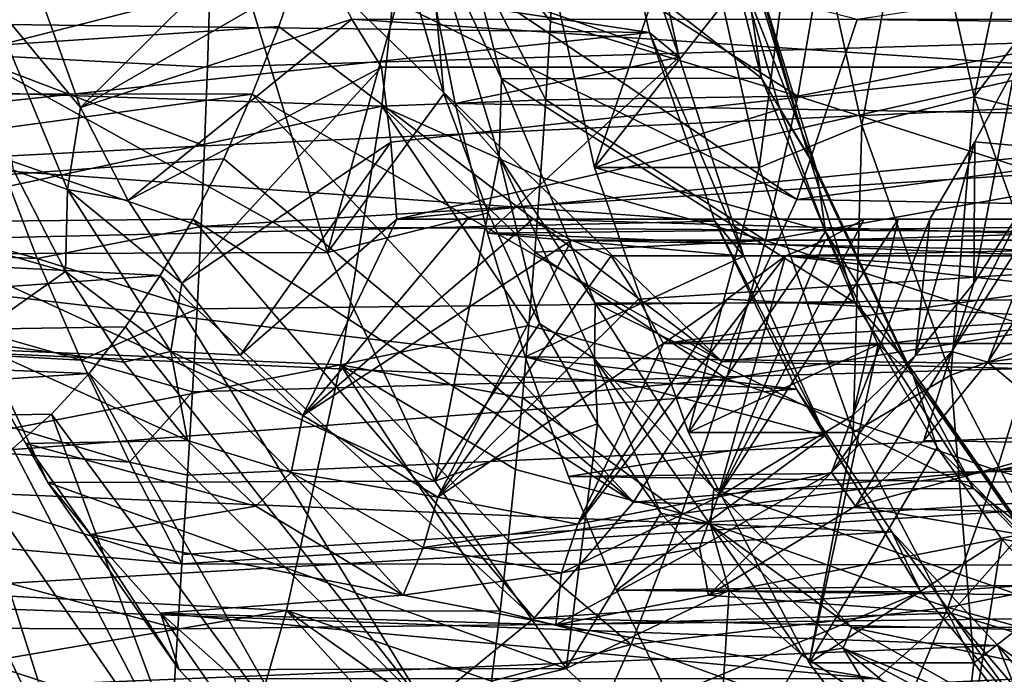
# Model space of a CAD drawing. Header units: metres. Extents: x 26 to 263, y -109 to 109.
# Tile 58 of 256: x 75.5 to 80.4, y -82.56 to -79.31. Entities that reach past the tile are written whole.
import ezdxf

# ---------------------------------------------------------------- set-up
doc = ezdxf.new("R2010")
doc.units = ezdxf.units.M
doc.layers.add('solid_500750', color=7, linetype='CONTINUOUS')

msp = doc.modelspace()

# ---------------------------------------------------------------- linework, layer by layer
at = {"layer": 'solid_500750'}
for points in [[(77.443848, -78.404785, -17.647673), (72.440193, -79.571838, -17.368977), (72.548927, -78.281143, -17.656168)], [(78.403091, -78.368652, 1.28405), (78.635933, -79.372574, 0.951211), (73.599823, -78.612404, -2.179438)], [(77.537476, -78.841095, 0.163193), (77.901245, -79.601776, -0.094811), (77.578995, -78.340729, 0.365417)], [(79.193657, -79.598679, 0.812328), (78.871666, -78.336632, 1.272182), (77.578995, -78.340729, 0.365417)], [(79.193657, -79.598679, 0.812328), (77.578995, -78.340729, 0.365417), (77.901245, -79.601776, -0.094811)], [(78.403091, -78.368652, 1.28405), (78.554016, -78.443642, 2.157863), (78.783607, -79.495201, 1.829968)], [(78.403091, -78.368652, 1.28405), (78.783607, -79.495201, 1.829968), (78.635933, -79.372574, 0.951211)], [(79.078117, -78.841736, 1.243861), (78.871666, -78.336632, 1.272182), (79.193657, -79.598679, 0.812328)], [(85.690697, -79.374146, -9.124035), (85.924057, -78.369934, -9.456977), (79.668404, -79.307152, -13.381224)], [(77.443848, -78.404785, -17.647673), (77.304657, -79.73864, -17.355595), (72.440193, -79.571838, -17.368977)], [(78.121124, -79.707397, -17.370159), (77.304657, -79.73864, -17.355595), (77.443848, -78.404785, -17.647673)], [(78.144707, -79.317009, -17.468527), (78.121124, -79.707397, -17.370159), (77.443848, -78.404785, -17.647673)], [(78.165359, -78.923439, -17.554924), (78.144707, -79.317009, -17.468527), (77.443848, -78.404785, -17.647673)], [(79.389694, -78.4692, 3.278097), (79.692772, -79.83316, 2.845256), (79.959106, -78.382744, 3.305867)], [(79.692772, -79.83316, 2.845256), (80.250107, -79.692345, 2.890277), (79.959106, -78.382744, 3.305867)], [(79.959106, -78.382744, 3.305867), (80.250107, -79.692345, 2.890277), (80.504196, -78.476997, 3.512997)], [(78.783607, -79.495201, 1.829968), (78.554016, -78.443642, 2.157863), (77.536987, -79.061203, 3.610323)], [(79.389694, -78.4692, 3.278097), (78.86055, -78.59877, 3.463534), (79.181732, -80.044205, 3.004838)], [(79.389694, -78.4692, 3.278097), (79.181732, -80.044205, 3.004838), (79.692772, -79.83316, 2.845256)], [(80.250107, -79.692345, 2.890277), (80.646416, -79.170006, 3.309891), (80.504196, -78.476997, 3.512997)], [(78.635933, -79.372574, 0.951211), (73.558296, -79.309082, -2.565857), (73.599823, -78.612404, -2.179438)], [(79.368805, -80.202393, -12.953359), (77.017883, -78.623535, -12.1548), (76.91259, -78.990425, -11.966748)], [(79.368805, -80.202393, -12.953359), (79.668404, -79.307152, -13.381224), (77.017883, -78.623535, -12.1548)], [(78.362579, -80.044205, 2.431262), (78.041397, -78.59877, 2.889957), (79.096573, -79.108597, 1.473699)], [(78.86055, -78.59877, 3.463534), (78.041397, -78.59877, 2.889957), (78.362579, -80.044205, 2.431262)], [(79.181732, -80.044205, 3.004838), (78.86055, -78.59877, 3.463534), (78.362579, -80.044205, 2.431262)], [(79.502144, -78.947937, -17.508633), (81.023102, -78.623993, -17.408922), (80.908066, -79.386429, -17.264694)], [(75.337341, -79.179565, -2.777809), (75.429321, -78.697533, -2.734995), (75.807594, -79.745064, -3.275224)], [(75.807594, -79.745064, -3.275224), (75.429321, -78.697533, -2.734995), (76.727608, -78.830788, -3.47803)], [(75.807594, -79.745064, -3.275224), (76.727608, -78.830788, -3.47803), (77.019051, -79.046028, -3.729074)], [(76.406967, -80.337257, 6.327549), (100.493484, -80.481644, 23.128609), (100.230225, -78.838585, 23.504486)], [(76.423836, -79.935059, 6.496735), (76.406967, -80.337257, 6.327549), (100.230225, -78.838585, 23.504486)], [(76.438446, -79.54406, 6.642768), (76.423836, -79.935059, 6.496735), (100.230225, -78.838585, 23.504486)], [(76.4506, -79.167015, 6.766676), (76.438446, -79.54406, 6.642768), (100.230225, -78.838585, 23.504486)], [(77.537476, -78.841095, 0.163193), (77.429749, -79.047035, 0.125601), (77.61393, -79.676819, -0.137439)], [(100.746742, -78.863609, 19.93392), (101.00853, -80.120888, 19.559774), (77.536987, -79.061203, 3.610323)], [(77.537476, -78.841095, 0.163193), (77.61393, -79.676819, -0.137439), (77.889435, -79.98909, -0.339455)], [(77.537476, -78.841095, 0.163193), (77.889435, -79.98909, -0.339455), (77.901245, -79.601776, -0.094811)], [(79.078117, -78.841736, 1.243861), (79.193657, -79.598679, 0.812328), (79.430168, -79.990028, 0.741086)], [(79.078117, -78.841736, 1.243861), (79.430168, -79.990028, 0.741086), (79.107994, -78.885445, 1.393593)], [(76.91259, -78.990425, -11.966748), (71.760597, -78.919205, -12.005423), (71.760597, -79.67643, -11.510528)], [(79.107994, -78.885445, 1.393593), (79.466095, -80.053482, 0.882172), (79.096573, -79.108597, 1.473699)], [(79.430168, -79.990028, 0.741086), (79.466095, -80.053482, 0.882172), (79.107994, -78.885445, 1.393593)], [(79.373962, -79.688698, -17.342522), (78.144707, -79.317009, -17.468527), (78.165359, -78.923439, -17.554924)], [(79.373962, -79.688698, -17.342522), (78.165359, -78.923439, -17.554924), (79.502144, -78.947937, -17.508633)], [(79.373962, -79.688698, -17.342522), (79.502144, -78.947937, -17.508633), (80.908066, -79.386429, -17.264694)], [(76.792931, -79.342415, -11.751595), (76.91259, -78.990425, -11.966748), (71.760597, -79.67643, -11.510528)], [(75.07782, -78.972321, 5.940697), (75.225067, -79.480362, 5.877798), (76.4506, -79.167015, 6.766676)], [(78.995422, -81.008934, -12.420113), (76.91259, -78.990425, -11.966748), (76.792931, -79.342415, -11.751595)], [(78.995422, -81.008934, -12.420113), (79.368805, -80.202393, -12.953359), (76.91259, -78.990425, -11.966748)], [(75.807594, -79.745064, -3.275224), (77.019051, -79.046028, -3.729074), (77.155869, -79.305206, -3.924467)], [(77.429749, -79.047035, 0.125601), (76.637199, -79.170128, 0.502545), (77.034729, -80.466774, -0.065189)], [(77.61393, -79.676819, -0.137439), (77.429749, -79.047035, 0.125601), (77.034729, -80.466774, -0.065189)], [(78.783607, -79.495201, 1.829968), (77.536987, -79.061203, 3.610323), (77.670441, -79.725288, 3.41973)], [(101.00853, -80.120888, 19.559774), (77.670441, -79.725288, 3.41973), (77.536987, -79.061203, 3.610323)], [(78.362579, -80.044205, 2.431262), (79.096573, -79.108597, 1.473699), (79.285011, -79.753853, 1.204575)], [(79.466095, -80.053482, 0.882172), (79.285011, -79.753853, 1.204575), (79.096573, -79.108597, 1.473699)], [(74.708839, -79.174599, -0.849967), (77.034729, -80.466774, -0.065189), (76.637199, -79.170128, 0.502545)], [(74.708839, -79.174599, -0.849967), (75.107643, -80.472855, -1.419511), (77.034729, -80.466774, -0.065189)], [(75.225067, -79.480362, 5.877798), (76.438446, -79.54406, 6.642768), (76.4506, -79.167015, 6.766676)], [(75.337341, -79.179565, -2.777809), (75.743256, -80.15361, -3.357511), (75.473854, -80.057297, -3.032172)], [(75.337341, -79.179565, -2.777809), (75.807594, -79.745064, -3.275224), (75.743256, -80.15361, -3.357511)], [(80.250107, -79.692345, 2.890277), (80.826965, -79.835564, 3.052035), (80.646416, -79.170006, 3.309891)], [(78.635933, -79.372574, 0.951211), (73.483643, -79.921745, -3.030507), (73.558296, -79.309082, -2.565857)], [(76.044907, -80.206924, -3.614143), (75.807594, -79.745064, -3.275224), (77.155869, -79.305206, -3.924467)], [(76.044907, -80.206924, -3.614143), (77.155869, -79.305206, -3.924467), (77.30452, -79.543732, -4.136768)], [(77.155869, -79.305206, -3.924467), (80.589859, -79.305206, -1.519961), (80.73851, -79.543732, -1.732263)], [(77.30452, -79.543732, -4.136768), (77.155869, -79.305206, -3.924467), (80.73851, -79.543732, -1.732263)], [(85.690697, -79.374146, -9.124035), (79.668404, -79.307152, -13.381224), (79.368805, -80.202393, -12.953359)], [(76.6614, -79.679199, -11.509174), (76.792931, -79.342415, -11.751595), (71.760597, -79.67643, -11.510528)], [(78.995422, -81.008934, -12.420113), (76.792931, -79.342415, -11.751595), (76.6614, -79.679199, -11.509174)], [(79.373962, -79.688698, -17.342522), (78.121124, -79.707397, -17.370159), (78.144707, -79.317009, -17.468527)], [(78.635933, -79.372574, 0.951211), (78.960594, -80.310257, 0.487607), (73.483643, -79.921745, -3.030507)], [(78.635933, -79.372574, 0.951211), (78.783607, -79.495201, 1.829968), (79.106071, -80.484566, 1.369438)], [(78.635933, -79.372574, 0.951211), (79.106071, -80.484566, 1.369438), (78.960594, -80.310257, 0.487607)], [(85.365913, -80.311798, -8.660125), (85.690697, -79.374146, -9.124035), (79.368805, -80.202393, -12.953359)], [(79.373962, -79.688698, -17.342522), (80.908066, -79.386429, -17.264694), (80.759552, -80.131401, -17.08153)], [(75.225067, -79.480362, 5.877798), (76.423836, -79.935059, 6.496735), (76.438446, -79.54406, 6.642768)], [(75.225067, -79.480362, 5.877798), (75.396713, -79.988098, 5.803923), (76.423836, -79.935059, 6.496735)], [(78.783607, -79.495201, 1.829968), (77.670441, -79.725288, 3.41973), (77.831322, -80.369324, 3.189971)], [(79.106071, -80.484566, 1.369438), (78.783607, -79.495201, 1.829968), (77.831322, -80.369324, 3.189971)], [(76.310524, -80.619553, -3.993481), (76.044907, -80.206924, -3.614143), (77.30452, -79.543732, -4.136768)], [(76.310524, -80.619553, -3.993481), (77.30452, -79.543732, -4.136768), (77.350479, -79.917618, -4.368108)], [(77.350479, -79.917618, -4.368108), (77.30452, -79.543732, -4.136768), (80.73851, -79.543732, -1.732263)], [(77.350479, -79.917618, -4.368108), (80.73851, -79.543732, -1.732263), (77.380547, -80.300003, -4.616565)], [(77.380547, -80.300003, -4.616565), (80.73851, -79.543732, -1.732263), (81.245377, -79.919151, -1.641956)], [(80.249336, -80.619537, -9.618687), (80.253578, -79.916542, -8.51363), (80.454643, -79.543732, -8.635603)], [(80.514984, -80.206841, -9.998073), (80.249336, -80.619537, -9.618687), (80.454643, -79.543732, -8.635603)], [(80.253578, -79.916542, -8.51363), (84.49131, -80.300003, -5.276071), (80.454643, -79.543732, -8.635603)], [(77.304657, -79.73864, -17.355595), (72.2789, -80.817436, -16.943228), (72.440193, -79.571838, -17.368977)], [(77.889435, -79.98909, -0.339455), (78.36692, -80.718353, -0.759857), (77.901245, -79.601776, -0.094811)], [(79.659264, -80.716248, 0.147372), (79.193657, -79.598679, 0.812328), (77.901245, -79.601776, -0.094811)], [(79.659264, -80.716248, 0.147372), (77.901245, -79.601776, -0.094811), (78.36692, -80.718353, -0.759857)], [(79.430168, -79.990028, 0.741086), (79.193657, -79.598679, 0.812328), (79.659264, -80.716248, 0.147372)], [(76.6614, -79.679199, -11.509174), (71.760597, -79.67643, -11.510528), (71.760597, -80.347466, -10.893503)], [(76.519455, -79.999565, -11.239502), (76.6614, -79.679199, -11.509174), (71.760597, -80.347466, -10.893503)], [(78.55674, -81.70845, -11.793605), (76.6614, -79.679199, -11.509174), (76.519455, -79.999565, -11.239502)], [(78.55674, -81.70845, -11.793605), (78.995422, -81.008934, -12.420113), (76.6614, -79.679199, -11.509174)], [(77.834885, -80.269562, -0.452993), (77.61393, -79.676819, -0.137439), (77.034729, -80.466774, -0.065189)], [(77.889435, -79.98909, -0.339455), (77.61393, -79.676819, -0.137439), (77.834885, -80.269562, -0.452993)], [(79.213043, -80.405853, -17.138706), (78.121124, -79.707397, -17.370159), (79.373962, -79.688698, -17.342522)], [(79.213043, -80.405853, -17.138706), (79.373962, -79.688698, -17.342522), (80.759552, -80.131401, -17.08153)], [(79.692772, -79.83316, 2.845256), (80.134445, -81.076805, 2.214483), (80.250107, -79.692345, 2.890277)], [(80.134445, -81.076805, 2.214483), (80.674171, -80.886421, 2.284644), (80.250107, -79.692345, 2.890277)], [(80.250107, -79.692345, 2.890277), (80.674171, -80.886421, 2.284644), (80.826965, -79.835564, 3.052035)], [(77.304657, -79.73864, -17.355595), (77.099579, -81.025307, -16.925518), (72.2789, -80.817436, -16.943228)], [(75.743256, -80.15361, -3.357511), (75.807594, -79.745064, -3.275224), (76.044907, -80.206924, -3.614143)], [(78.03669, -80.829491, -17.013462), (77.099579, -81.025307, -16.925518), (77.304657, -79.73864, -17.355595)], [(78.121124, -79.707397, -17.370159), (78.094994, -80.091118, -17.260818), (77.304657, -79.73864, -17.355595)], [(78.06678, -80.464966, -17.141813), (78.03669, -80.829491, -17.013462), (77.304657, -79.73864, -17.355595)], [(78.094994, -80.091118, -17.260818), (78.06678, -80.464966, -17.141813), (77.304657, -79.73864, -17.355595)], [(101.00853, -80.120888, 19.559774), (77.831322, -80.369324, 3.189971), (77.670441, -79.725288, 3.41973)], [(79.213043, -80.405853, -17.138706), (78.094994, -80.091118, -17.260818), (78.121124, -79.707397, -17.370159)], [(78.362579, -80.044205, 2.431262), (79.285011, -79.753853, 1.204575), (79.511154, -80.361206, 0.881606)], [(79.466095, -80.053482, 0.882172), (79.511154, -80.361206, 0.881606), (79.285011, -79.753853, 1.204575)], [(79.692772, -79.83316, 2.845256), (79.181732, -80.044205, 3.004838), (79.649788, -81.362137, 2.336385)], [(79.692772, -79.83316, 2.845256), (79.649788, -81.362137, 2.336385), (80.134445, -81.076805, 2.214483)], [(78.960594, -80.310257, 0.487607), (73.362045, -80.43895, -3.547673), (73.483643, -79.921745, -3.030507)], [(73.562416, -79.932503, 4.829569), (75.592079, -80.495491, 5.71895), (75.396713, -79.988098, 5.803923)], [(73.562416, -79.932503, 4.829569), (73.766968, -80.417328, 4.734452), (75.592079, -80.495491, 5.71895)], [(75.396713, -79.988098, 5.803923), (76.406967, -80.337257, 6.327549), (76.423836, -79.935059, 6.496735)], [(76.601036, -80.977623, -4.408371), (76.310524, -80.619553, -3.993481), (77.350479, -79.917618, -4.368108)], [(76.601036, -80.977623, -4.408371), (77.350479, -79.917618, -4.368108), (77.380547, -80.300003, -4.616565)], [(77.380547, -80.300003, -4.616565), (81.245377, -79.919151, -1.641956), (81.842072, -80.300003, -1.49257)], [(79.958763, -80.977669, -9.203709), (80.029778, -80.300003, -8.400066), (80.253578, -79.916542, -8.51363)], [(80.249336, -80.619537, -9.618687), (79.958763, -80.977669, -9.203709), (80.253578, -79.916542, -8.51363)], [(80.253578, -79.916542, -8.51363), (80.029778, -80.300003, -8.400066), (84.49131, -80.300003, -5.276071)], [(75.396713, -79.988098, 5.803923), (75.592079, -80.495491, 5.71895), (76.406967, -80.337257, 6.327549)], [(77.889435, -79.98909, -0.339455), (77.834885, -80.269562, -0.452993), (78.090187, -80.818771, -0.8176)], [(77.889435, -79.98909, -0.339455), (78.090187, -80.818771, -0.8176), (78.363091, -80.995323, -1.015905)], [(77.889435, -79.98909, -0.339455), (78.363091, -80.995323, -1.015905), (78.36692, -80.718353, -0.759857)], [(79.430168, -79.990028, 0.741086), (79.659264, -80.716248, 0.147372), (79.903946, -80.996513, 0.064464)], [(79.430168, -79.990028, 0.741086), (79.903946, -80.996513, 0.064464), (79.466095, -80.053482, 0.882172)], [(76.365829, -80.300491, -10.944101), (76.519455, -79.999565, -11.239502), (71.760597, -80.347466, -10.893503)], [(78.55674, -81.70845, -11.793605), (76.519455, -79.999565, -11.239502), (76.365829, -80.300491, -10.944101)], [(78.830627, -81.362129, 1.762812), (78.362579, -80.044205, 2.431262), (79.511154, -80.361206, 0.881606)], [(79.181732, -80.044205, 3.004838), (78.362579, -80.044205, 2.431262), (78.830627, -81.362129, 1.762812)], [(79.649788, -81.362137, 2.336385), (79.181732, -80.044205, 3.004838), (78.830627, -81.362129, 1.762812)], [(75.473854, -80.057297, -3.032172), (75.732712, -80.561066, -3.401858), (74.982376, -80.346733, -2.330265)], [(75.743256, -80.15361, -3.357511), (75.732712, -80.561066, -3.401858), (75.473854, -80.057297, -3.032172)], [(79.213043, -80.405853, -17.138706), (78.06678, -80.464966, -17.141813), (78.094994, -80.091118, -17.260818)], [(79.466095, -80.053482, 0.882172), (79.948013, -81.077278, 0.193916), (79.511154, -80.361206, 0.881606)], [(79.903946, -80.996513, 0.064464), (79.948013, -81.077278, 0.193916), (79.466095, -80.053482, 0.882172)], [(101.00853, -80.120888, 19.559774), (101.37558, -81.314568, 19.035631), (77.831322, -80.369324, 3.189971)], [(79.213043, -80.405853, -17.138706), (80.759552, -80.131401, -17.08153), (80.57708, -80.852257, -16.862038)], [(75.743256, -80.15361, -3.357511), (76.256454, -80.959236, -4.090436), (75.732712, -80.561066, -3.401858)], [(75.743256, -80.15361, -3.357511), (76.044907, -80.206924, -3.614143), (76.310524, -80.619553, -3.993481)], [(75.743256, -80.15361, -3.357511), (76.310524, -80.619553, -3.993481), (76.256454, -80.959236, -4.090436)], [(80.139717, -80.959236, -9.636311), (80.652916, -80.15361, -10.369235), (80.318024, -81.010963, -9.950366)], [(80.139717, -80.959236, -9.636311), (80.514984, -80.206841, -9.998073), (80.652916, -80.15361, -10.369235)], [(80.652916, -80.15361, -10.369235), (80.607712, -80.560936, -10.364083), (80.318024, -81.010963, -9.950366)], [(85.365913, -80.311798, -8.660125), (79.368805, -80.202393, -12.953359), (78.995422, -81.008934, -12.420113)], [(80.139717, -80.959236, -9.636311), (80.249336, -80.619537, -9.618687), (80.514984, -80.206841, -9.998073)], [(77.834885, -80.269562, -0.452993), (77.034729, -80.466774, -0.065189), (77.569717, -81.603302, -0.829229)], [(78.090187, -80.818771, -0.8176), (77.834885, -80.269562, -0.452993), (77.569717, -81.603302, -0.829229)], [(76.202621, -80.580078, -10.623822), (76.365829, -80.300491, -10.944101), (71.760597, -80.347466, -10.893503)], [(78.960594, -80.310257, 0.487607), (79.366531, -81.14624, -0.092194), (73.362045, -80.43895, -3.547673)], [(75.592079, -80.495491, 5.71895), (76.386658, -80.746803, 6.133982), (76.406967, -80.337257, 6.327549)], [(78.062721, -82.285042, -11.088077), (76.365829, -80.300491, -10.944101), (76.202621, -80.580078, -10.623822)], [(78.062721, -82.285042, -11.088077), (78.55674, -81.70845, -11.793605), (76.365829, -80.300491, -10.944101)], [(76.406967, -80.337257, 6.327549), (76.386658, -80.746803, 6.133982), (100.493484, -80.481644, 23.128609)], [(76.912918, -81.276711, -4.853785), (76.601036, -80.977623, -4.408371), (77.380547, -80.300003, -4.616565)], [(76.912918, -81.276711, -4.853785), (78.055847, -80.300003, -5.209768), (78.248657, -80.405182, -5.485134)], [(76.912918, -81.276711, -4.853785), (77.731323, -80.300003, -4.91148), (78.055847, -80.300003, -5.209768)], [(76.912918, -81.276711, -4.853785), (77.380547, -80.300003, -4.616565), (77.731323, -80.300003, -4.91148)], [(77.731323, -80.300003, -4.91148), (77.380547, -80.300003, -4.616565), (81.842072, -80.300003, -1.49257)], [(77.731323, -80.300003, -4.91148), (81.842072, -80.300003, -1.49257), (78.055847, -80.300003, -5.209768)], [(78.055847, -80.300003, -5.209768), (81.842072, -80.300003, -1.49257), (81.62397, -80.300003, -2.181414)], [(78.055847, -80.300003, -5.209768), (81.62397, -80.300003, -2.181414), (81.489838, -80.300003, -2.805263)], [(78.055847, -80.300003, -5.209768), (81.489838, -80.300003, -2.805263), (81.682648, -80.405182, -3.080629)], [(78.248657, -80.405182, -5.485134), (78.055847, -80.300003, -5.209768), (81.682648, -80.405182, -3.080629)], [(78.960594, -80.310257, 0.487607), (79.106071, -80.484566, 1.369438), (79.509758, -81.377182, 0.79292)], [(78.960594, -80.310257, 0.487607), (79.509758, -81.377182, 0.79292), (79.366531, -81.14624, -0.092194)], [(78.976036, -81.682831, -7.800226), (79.510506, -80.405182, -7.287237), (79.703316, -80.300003, -7.562603)], [(78.976036, -81.682831, -7.800226), (79.703316, -80.300003, -7.562603), (79.873085, -80.300003, -7.970766)], [(79.646782, -81.276825, -8.758156), (78.976036, -81.682831, -7.800226), (79.873085, -80.300003, -7.970766)], [(84.959816, -81.147522, -8.080228), (85.365913, -80.311798, -8.660125), (78.995422, -81.008934, -12.420113)], [(79.510506, -80.405182, -7.287237), (82.944496, -80.405182, -4.882732), (83.137306, -80.300003, -5.158098)], [(79.703316, -80.300003, -7.562603), (79.510506, -80.405182, -7.287237), (83.137306, -80.300003, -5.158098)], [(79.646782, -81.276825, -8.758156), (79.873085, -80.300003, -7.970766), (80.029778, -80.300003, -8.400066)], [(79.958763, -80.977669, -9.203709), (79.646782, -81.276825, -8.758156), (80.029778, -80.300003, -8.400066)], [(79.873085, -80.300003, -7.970766), (79.703316, -80.300003, -7.562603), (83.137306, -80.300003, -5.158098)], [(79.873085, -80.300003, -7.970766), (83.137306, -80.300003, -5.158098), (80.029778, -80.300003, -8.400066)], [(80.029778, -80.300003, -8.400066), (83.137306, -80.300003, -5.158098), (83.768494, -80.300003, -5.24534)], [(80.029778, -80.300003, -8.400066), (83.768494, -80.300003, -5.24534), (84.49131, -80.300003, -5.276071)], [(76.202621, -80.580078, -10.623822), (71.760597, -80.347466, -10.893503), (71.760597, -80.903549, -10.177693)], [(75.732712, -80.561066, -3.401858), (75.242828, -80.906296, -2.702229), (74.982376, -80.346733, -2.330265)], [(79.106071, -80.484566, 1.369438), (77.831322, -80.369324, 3.189971), (78.018181, -80.985611, 2.923114)], [(101.37558, -81.314568, 19.035631), (78.018181, -80.985611, 2.923114), (77.831322, -80.369324, 3.189971)], [(78.830627, -81.362129, 1.762812), (79.511154, -80.361206, 0.881606), (79.772522, -80.923988, 0.508339)], [(79.948013, -81.077278, 0.193916), (79.772522, -80.923988, 0.508339), (79.511154, -80.361206, 0.881606)], [(73.766968, -80.417328, 4.734452), (75.810226, -81.002472, 5.622578), (75.592079, -80.495491, 5.71895)], [(73.766968, -80.417328, 4.734452), (73.994759, -80.900154, 4.627501), (75.810226, -81.002472, 5.622578)], [(77.583565, -81.682732, -5.811568), (76.912918, -81.276711, -4.853785), (78.248657, -80.405182, -5.485134)], [(77.583565, -81.682732, -5.811568), (78.248657, -80.405182, -5.485134), (78.445808, -80.48217, -5.766689)], [(79.019531, -81.094559, -16.899809), (78.06678, -80.464966, -17.141813), (79.213043, -80.405853, -17.138706)], [(78.248657, -80.405182, -5.485134), (81.682648, -80.405182, -3.080629), (81.879799, -80.48217, -3.362184)], [(78.445808, -80.48217, -5.766689), (78.248657, -80.405182, -5.485134), (81.879799, -80.48217, -3.362184)], [(78.976036, -81.682831, -7.800226), (79.313354, -80.48217, -7.005682), (79.510506, -80.405182, -7.287237)], [(79.019531, -81.094559, -16.899809), (79.213043, -80.405853, -17.138706), (80.57708, -80.852257, -16.862038)], [(79.313354, -80.48217, -7.005682), (82.747345, -80.48217, -4.601177), (82.944496, -80.405182, -4.882732)], [(79.510506, -80.405182, -7.287237), (79.313354, -80.48217, -7.005682), (82.944496, -80.405182, -4.882732)], [(79.366531, -81.14624, -0.092194), (73.176323, -80.870071, -4.109569), (73.362045, -80.43895, -3.547673)], [(75.107643, -80.472855, -1.419511), (77.569717, -81.603302, -0.829229), (77.034729, -80.466774, -0.065189)], [(75.107643, -80.472855, -1.419511), (75.242828, -80.906296, -2.702229), (75.644165, -81.610039, -2.185749)], [(75.107643, -80.472855, -1.419511), (75.644165, -81.610039, -2.185749), (77.569717, -81.603302, -0.829229)], [(76.3116, -82.015106, 5.394263), (100.883194, -82.047096, 22.572206), (100.493484, -80.481644, 23.128609)], [(76.314499, -81.969025, 5.424958), (76.3116, -82.015106, 5.394263), (100.493484, -80.481644, 23.128609)], [(76.338676, -81.574478, 5.675559), (76.314499, -81.969025, 5.424958), (100.493484, -80.481644, 23.128609)], [(76.363922, -81.159645, 5.916912), (76.338676, -81.574478, 5.675559), (100.493484, -80.481644, 23.128609)], [(76.386658, -80.746803, 6.133982), (76.363922, -81.159645, 5.916912), (100.493484, -80.481644, 23.128609)], [(77.583565, -81.682732, -5.811568), (78.445808, -80.48217, -5.766689), (78.58239, -80.698013, -6.127431)], [(79.509758, -81.377182, 0.79292), (79.106071, -80.484566, 1.369438), (78.018181, -80.985611, 2.923114)], [(79.019531, -81.094559, -16.899809), (78.03669, -80.829491, -17.013462), (78.06678, -80.464966, -17.141813)], [(78.279922, -81.817947, -6.806073), (79.021721, -80.697548, -6.754478), (79.313354, -80.48217, -7.005682)], [(78.976036, -81.682831, -7.800226), (78.279922, -81.817947, -6.806073), (79.313354, -80.48217, -7.005682)], [(78.58239, -80.698013, -6.127431), (78.445808, -80.48217, -5.766689), (81.879799, -80.48217, -3.362184)], [(78.58239, -80.698013, -6.127431), (81.879799, -80.48217, -3.362184), (78.705162, -80.9188, -6.508316)], [(78.705162, -80.9188, -6.508316), (81.879799, -80.48217, -3.362184), (82.477676, -80.698921, -3.40185)], [(79.021721, -80.697548, -6.754478), (83.166687, -80.9188, -3.38432), (79.313354, -80.48217, -7.005682)], [(79.313354, -80.48217, -7.005682), (83.166687, -80.9188, -3.38432), (82.914642, -80.699013, -4.025545)], [(79.313354, -80.48217, -7.005682), (82.914642, -80.699013, -4.025545), (82.747345, -80.48217, -4.601177)], [(75.592079, -80.495491, 5.71895), (75.810226, -81.002472, 5.622578), (76.386658, -80.746803, 6.133982)], [(76.031281, -80.836533, -10.279352), (76.202621, -80.580078, -10.623822), (71.760597, -80.903549, -10.177693)], [(75.732712, -80.561066, -3.401858), (76.022362, -81.011024, -3.815525), (75.242828, -80.906296, -2.702229)], [(76.256454, -80.959236, -4.090436), (76.022362, -81.011024, -3.815525), (75.732712, -80.561066, -3.401858)], [(77.524605, -82.725601, -10.319562), (76.202621, -80.580078, -10.623822), (76.031281, -80.836533, -10.279352)], [(77.524605, -82.725601, -10.319562), (78.062721, -82.285042, -11.088077), (76.202621, -80.580078, -10.623822)], [(80.318024, -81.010963, -9.950366), (80.607712, -80.560936, -10.364083), (81.097534, -80.906273, -11.063618)], [(76.256454, -80.959236, -4.090436), (76.310524, -80.619553, -3.993481), (76.601036, -80.977623, -4.408371)], [(80.139717, -80.959236, -9.636311), (79.958763, -80.977669, -9.203709), (80.249336, -80.619537, -9.618687)], [(77.583565, -81.682732, -5.811568), (78.58239, -80.698013, -6.127431), (78.705162, -80.9188, -6.508316)], [(78.279922, -81.817947, -6.806073), (78.705162, -80.9188, -6.508316), (79.021721, -80.697548, -6.754478)], [(78.363091, -80.995323, -1.015905), (78.95562, -81.641609, -1.600615), (78.36692, -80.718353, -0.759857)], [(80.248062, -81.64035, -0.693521), (79.659264, -80.716248, 0.147372), (78.36692, -80.718353, -0.759857)], [(80.248062, -81.64035, -0.693521), (78.36692, -80.718353, -0.759857), (78.95562, -81.641609, -1.600615)], [(79.021721, -80.697548, -6.754478), (78.705162, -80.9188, -6.508316), (83.166687, -80.9188, -3.38432)], [(78.705162, -80.9188, -6.508316), (82.477676, -80.698921, -3.40185), (83.166687, -80.9188, -3.38432)], [(79.903946, -80.996513, 0.064464), (79.659264, -80.716248, 0.147372), (80.248062, -81.64035, -0.693521)], [(75.810226, -81.002472, 5.622578), (76.363922, -81.159645, 5.916912), (76.386658, -80.746803, 6.133982)], [(77.099579, -81.025307, -16.925518), (72.066811, -82.000587, -16.383806), (72.2789, -80.817436, -16.943228)], [(78.377022, -81.318405, -1.227249), (78.090187, -80.818771, -0.8176), (77.569717, -81.603302, -0.829229)], [(78.363091, -80.995323, -1.015905), (78.090187, -80.818771, -0.8176), (78.377022, -81.318405, -1.227249)], [(75.850204, -81.067627, -9.911916), (76.031281, -80.836533, -10.279352), (71.760597, -80.903549, -10.177693)], [(79.366531, -81.14624, -0.092194), (73.603859, -81.590263, -4.720158), (73.176323, -80.870071, -4.109569)], [(77.524605, -82.725601, -10.319562), (76.031281, -80.836533, -10.279352), (75.850204, -81.067627, -9.911916)], [(78.03669, -80.829491, -17.013462), (78.004456, -81.189575, -16.87425), (77.099579, -81.025307, -16.925518)], [(79.019531, -81.094559, -16.899809), (78.004456, -81.189575, -16.87425), (78.03669, -80.829491, -17.013462)], [(79.019531, -81.094559, -16.899809), (80.57708, -80.852257, -16.862038), (80.362602, -81.550888, -16.605824)], [(81.931679, -81.216896, -16.494619), (80.362602, -81.550888, -16.605824), (80.57708, -80.852257, -16.862038)], [(75.850204, -81.067627, -9.911916), (71.760597, -80.903549, -10.177693), (71.760597, -81.336342, -9.379888)], [(73.994759, -80.900154, 4.627501), (76.050072, -81.50872, 5.514569), (75.810226, -81.002472, 5.622578)], [(73.994759, -80.900154, 4.627501), (74.244766, -81.381058, 4.508524), (76.050072, -81.50872, 5.514569)], [(76.339211, -81.401527, -4.268027), (75.535713, -81.415604, -3.120517), (75.242828, -80.906296, -2.702229)], [(75.644165, -81.610039, -2.185749), (75.242828, -80.906296, -2.702229), (75.535713, -81.415604, -3.120517)], [(76.022362, -81.011024, -3.815525), (76.339211, -81.401527, -4.268027), (75.242828, -80.906296, -2.702229)], [(78.279922, -81.817947, -6.806073), (77.583565, -81.682732, -5.811568), (78.705162, -80.9188, -6.508316)], [(79.429619, -82.507675, 0.90737), (78.830627, -81.362129, 1.762812), (79.772522, -80.923988, 0.508339)], [(79.429619, -82.507675, 0.90737), (79.772522, -80.923988, 0.508339), (80.0662, -81.435951, 0.088923)], [(79.948013, -81.077278, 0.193916), (80.0662, -81.435951, 0.088923), (79.772522, -80.923988, 0.508339)], [(80.134445, -81.076805, 2.214483), (80.699669, -82.157776, 1.407259), (80.674171, -80.886421, 2.284644)], [(80.318024, -81.010963, -9.950366), (81.097534, -80.906273, -11.063618), (80.804649, -81.415588, -10.645332)], [(76.256454, -80.959236, -4.090436), (76.339211, -81.401527, -4.268027), (76.022362, -81.011024, -3.815525)], [(76.256454, -80.959236, -4.090436), (76.854515, -81.561226, -4.944551), (76.339211, -81.401527, -4.268027)], [(76.256454, -80.959236, -4.090436), (76.601036, -80.977623, -4.408371), (76.912918, -81.276711, -4.853785)], [(76.256454, -80.959236, -4.090436), (76.912918, -81.276711, -4.853785), (76.854515, -81.561226, -4.944551)], [(79.541664, -81.561226, -8.782195), (80.139717, -80.959236, -9.636311), (79.660812, -81.727852, -9.011769)], [(79.541664, -81.561226, -8.782195), (79.958763, -80.977669, -9.203709), (80.139717, -80.959236, -9.636311)], [(80.139717, -80.959236, -9.636311), (80.001114, -81.401558, -9.497769), (79.660812, -81.727852, -9.011769)], [(80.139717, -80.959236, -9.636311), (80.318024, -81.010963, -9.950366), (80.001114, -81.401558, -9.497769)], [(75.810226, -81.002472, 5.622578), (76.050072, -81.50872, 5.514569), (76.363922, -81.159645, 5.916912)], [(79.509758, -81.377182, 0.79292), (78.018181, -80.985611, 2.923114), (78.232864, -81.58049, 2.616515)], [(101.37558, -81.314568, 19.035631), (78.232864, -81.58049, 2.616515), (78.018181, -80.985611, 2.923114)], [(78.363091, -80.995323, -1.015905), (78.377022, -81.318405, -1.227249), (78.692268, -81.763008, -1.677465)], [(78.363091, -80.995323, -1.015905), (78.692268, -81.763008, -1.677465), (78.940239, -81.821121, -1.840162)], [(78.363091, -80.995323, -1.015905), (78.940239, -81.821121, -1.840162), (78.95562, -81.641609, -1.600615)], [(84.959816, -81.147522, -8.080228), (78.995422, -81.008934, -12.420113), (78.55674, -81.70845, -11.793605)], [(79.541664, -81.561226, -8.782195), (79.646782, -81.276825, -8.758156), (79.958763, -80.977669, -9.203709)], [(79.903946, -80.996513, 0.064464), (80.248062, -81.64035, -0.693521), (80.481239, -81.822517, -0.760001)], [(79.903946, -80.996513, 0.064464), (80.481239, -81.822517, -0.760001), (79.948013, -81.077278, 0.193916)], [(80.001114, -81.401558, -9.497769), (80.318024, -81.010963, -9.950366), (80.804649, -81.415588, -10.645332)], [(75.66243, -81.270126, -9.525095), (75.850204, -81.067627, -9.911916), (71.760597, -81.336342, -9.379888)], [(77.099579, -81.025307, -16.925518), (76.830879, -82.246986, -16.362463), (72.066811, -82.000587, -16.383806)], [(76.954613, -83.020111, -9.505528), (75.850204, -81.067627, -9.911916), (75.66243, -81.270126, -9.525095)], [(76.954613, -83.020111, -9.505528), (77.524605, -82.725601, -10.319562), (75.850204, -81.067627, -9.911916)], [(77.893013, -82.249962, -16.387964), (76.830879, -82.246986, -16.362463), (77.099579, -81.025307, -16.925518)], [(77.932808, -81.89901, -16.56204), (77.893013, -82.249962, -16.387964), (77.099579, -81.025307, -16.925518)], [(77.96994, -81.545654, -16.723999), (77.932808, -81.89901, -16.56204), (77.099579, -81.025307, -16.925518)], [(78.004456, -81.189575, -16.87425), (77.96994, -81.545654, -16.723999), (77.099579, -81.025307, -16.925518)], [(78.796524, -81.765282, -16.622213), (78.004456, -81.189575, -16.87425), (79.019531, -81.094559, -16.899809)], [(78.796524, -81.765282, -16.622213), (79.019531, -81.094559, -16.899809), (80.362602, -81.550888, -16.605824)], [(80.134445, -81.076805, 2.214483), (79.649788, -81.362137, 2.336385), (80.248779, -82.507683, 1.480938)], [(79.948013, -81.077278, 0.193916), (80.53524, -81.91748, -0.644727), (80.0662, -81.435951, 0.088923)], [(80.481239, -81.822517, -0.760001), (80.53524, -81.91748, -0.644727), (79.948013, -81.077278, 0.193916)], [(80.134445, -81.076805, 2.214483), (80.248779, -82.507683, 1.480938), (80.699669, -82.157776, 1.407259)], [(79.366531, -81.14624, -0.092194), (79.841057, -81.856125, -0.769936), (73.603859, -81.590263, -4.720158)], [(76.050072, -81.50872, 5.514569), (76.338676, -81.574478, 5.675559), (76.363922, -81.159645, 5.916912)], [(84.485214, -81.857079, -7.402498), (84.959816, -81.147522, -8.080228), (78.55674, -81.70845, -11.793605)], [(79.366531, -81.14624, -0.092194), (79.509758, -81.377182, 0.79292), (79.986252, -82.153862, 0.112419)], [(79.366531, -81.14624, -0.092194), (79.986252, -82.153862, 0.112419), (79.841057, -81.856125, -0.769936)], [(78.796524, -81.765282, -16.622213), (77.96994, -81.545654, -16.723999), (78.004456, -81.189575, -16.87425)], [(81.931679, -81.216896, -16.494619), (81.702782, -81.915077, -16.229372), (80.362602, -81.550888, -16.605824)], [(75.470901, -81.441528, -9.122827), (75.66243, -81.270126, -9.525095), (71.760597, -81.336342, -9.379888)], [(76.3657, -83.161888, -8.664478), (75.66243, -81.270126, -9.525095), (75.470901, -81.441528, -9.122827)], [(76.3657, -83.161888, -8.664478), (76.954613, -83.020111, -9.505528), (75.66243, -81.270126, -9.525095)], [(76.854515, -81.561226, -4.944551), (76.912918, -81.276711, -4.853785), (77.583565, -81.682732, -5.811568)], [(101.37558, -81.314568, 19.035631), (101.595871, -81.875183, 18.721039), (78.232864, -81.58049, 2.616515)], [(79.541664, -81.561226, -8.782195), (78.976036, -81.682831, -7.800226), (79.646782, -81.276825, -8.758156)], [(78.377022, -81.318405, -1.227249), (77.569717, -81.603302, -0.829229), (78.221596, -82.536018, -1.760215)], [(78.692268, -81.763008, -1.677465), (78.377022, -81.318405, -1.227249), (78.221596, -82.536018, -1.760215)], [(79.649788, -81.362137, 2.336385), (78.830627, -81.362129, 1.762812), (79.429619, -82.507675, 0.90737)], [(80.248779, -82.507683, 1.480938), (79.649788, -81.362137, 2.336385), (79.429619, -82.507675, 0.90737)], [(74.244766, -81.381058, 4.508524), (76.3116, -82.015106, 5.394263), (76.050072, -81.50872, 5.514569)], [(74.244766, -81.381058, 4.508524), (74.516243, -81.859612, 4.377758), (76.3116, -82.015106, 5.394263)], [(76.339211, -81.401527, -4.268027), (76.679405, -81.727745, -4.753877), (75.535713, -81.415604, -3.120517)], [(76.679405, -81.727745, -4.753877), (75.857391, -81.868309, -3.57992), (75.535713, -81.415604, -3.120517)], [(75.644165, -81.610039, -2.185749), (75.535713, -81.415604, -3.120517), (75.857391, -81.868309, -3.57992)], [(76.854515, -81.561226, -4.944551), (76.679405, -81.727745, -4.753877), (76.339211, -81.401527, -4.268027)], [(79.509758, -81.377182, 0.79292), (78.232864, -81.58049, 2.616515), (78.472298, -82.146667, 2.274564)], [(79.986252, -82.153862, 0.112419), (79.509758, -81.377182, 0.79292), (78.472298, -82.146667, 2.274564)], [(79.660812, -81.727852, -9.011769), (80.001114, -81.401558, -9.497769), (80.804649, -81.415588, -10.645332)], [(79.660812, -81.727852, -9.011769), (80.804649, -81.415588, -10.645332), (80.482971, -81.868294, -10.18593)], [(76.3657, -83.161888, -8.664478), (75.470901, -81.441528, -9.122827), (75.27359, -81.580879, -8.70669)], [(79.429619, -82.507675, 0.90737), (80.0662, -81.435951, 0.088923), (80.389023, -81.891563, -0.372111)], [(80.53524, -81.91748, -0.644727), (80.389023, -81.891563, -0.372111), (80.0662, -81.435951, 0.088923)], [(76.050072, -81.50872, 5.514569), (76.3116, -82.015106, 5.394263), (76.338676, -81.574478, 5.675559)], [(76.854515, -81.561226, -4.944551), (77.410789, -82.170502, -5.798397), (76.679405, -81.727745, -4.753877)], [(76.854515, -81.561226, -4.944551), (77.511292, -81.933281, -5.882528), (77.410789, -82.170502, -5.798397)], [(76.854515, -81.561226, -4.944551), (77.583565, -81.682732, -5.811568), (77.511292, -81.933281, -5.882528)], [(78.796524, -81.765282, -16.622213), (77.932808, -81.89901, -16.56204), (77.96994, -81.545654, -16.723999)], [(78.796524, -81.765282, -16.622213), (80.362602, -81.550888, -16.605824), (80.118896, -82.231735, -16.310421)], [(78.88488, -81.933281, -7.844218), (79.541664, -81.561226, -8.782195), (78.929321, -82.170593, -7.96709)], [(78.88488, -81.933281, -7.844218), (78.976036, -81.682831, -7.800226), (79.541664, -81.561226, -8.782195)], [(79.541664, -81.561226, -8.782195), (79.660812, -81.727852, -9.011769), (78.929321, -82.170593, -7.96709)], [(81.702782, -81.915077, -16.229372), (80.118896, -82.231735, -16.310421), (80.362602, -81.550888, -16.605824)], [(79.841057, -81.856125, -0.769936), (74.088638, -82.190208, -5.412496), (73.603859, -81.590263, -4.720158)], [(75.771263, -83.147705, -7.815527), (75.27359, -81.580879, -8.70669), (75.073006, -81.686775, -8.279946)], [(75.771263, -83.147705, -7.815527), (76.3657, -83.161888, -8.664478), (75.27359, -81.580879, -8.70669)], [(75.644165, -81.610039, -2.185749), (78.221596, -82.536018, -1.760215), (77.569717, -81.603302, -0.829229)], [(75.644165, -81.610039, -2.185749), (75.857391, -81.868309, -3.57992), (76.297913, -82.542686, -3.119391)], [(75.644165, -81.610039, -2.185749), (76.297913, -82.542686, -3.119391), (78.221596, -82.536018, -1.760215)], [(76.338676, -81.574478, 5.675559), (76.3116, -82.015106, 5.394263), (76.314499, -81.969025, 5.424958)], [(101.595871, -81.875183, 18.721039), (78.472298, -82.146667, 2.274564), (78.232864, -81.58049, 2.616515)], [(78.940239, -81.821121, -1.840162), (79.641602, -82.331146, -2.580289), (78.95562, -81.641609, -1.600615)], [(80.934265, -82.330551, -1.673516), (80.248062, -81.64035, -0.693521), (78.95562, -81.641609, -1.600615)], [(80.934265, -82.330551, -1.673516), (78.95562, -81.641609, -1.600615), (79.641602, -82.331146, -2.580289)], [(80.481239, -81.822517, -0.760001), (80.248062, -81.64035, -0.693521), (80.934265, -82.330551, -1.673516)], [(75.771263, -83.147705, -7.815527), (75.073006, -81.686775, -8.279946), (74.872437, -81.758202, -7.846459)], [(77.511292, -81.933281, -5.882528), (77.583565, -81.682732, -5.811568), (78.279922, -81.817947, -6.806073)], [(84.485214, -81.857079, -7.402498), (78.55674, -81.70845, -11.793605), (78.062721, -82.285042, -11.088077)], [(78.19809, -82.059128, -6.863373), (78.279922, -81.817947, -6.806073), (78.976036, -81.682831, -7.800226)], [(78.19809, -82.059128, -6.863373), (78.976036, -81.682831, -7.800226), (78.88488, -81.933281, -7.844218)], [(75.184799, -82.977882, -6.977971), (75.771263, -83.147705, -7.815527), (74.872437, -81.758202, -7.846459)], [(76.679405, -81.727745, -4.753877), (77.410789, -82.170502, -5.798397), (75.857391, -81.868309, -3.57992)], [(78.929321, -82.170593, -7.96709), (79.660812, -81.727852, -9.011769), (80.482971, -81.868294, -10.18593)], [(78.545006, -82.416466, -16.305792), (77.932808, -81.89901, -16.56204), (78.796524, -81.765282, -16.622213)], [(79.032448, -82.147682, -2.163291), (78.692268, -81.763008, -1.677465), (78.221596, -82.536018, -1.760215)], [(78.545006, -82.416466, -16.305792), (78.796524, -81.765282, -16.622213), (80.118896, -82.231735, -16.310421)], [(78.940239, -81.821121, -1.840162), (78.692268, -81.763008, -1.677465), (79.032448, -82.147682, -2.163291)], [(79.841057, -81.856125, -0.769936), (80.369102, -82.421936, -1.524011), (74.088638, -82.190208, -5.412496)], [(77.511292, -81.933281, -5.882528), (78.279922, -81.817947, -6.806073), (78.19809, -82.059128, -6.863373)], [(78.940239, -81.821121, -1.840162), (79.032448, -82.147682, -2.163291), (79.393837, -82.468216, -2.679405)], [(78.940239, -81.821121, -1.840162), (79.393837, -82.468216, -2.679405), (79.598709, -82.434738, -2.78055)], [(78.940239, -81.821121, -1.840162), (79.598709, -82.434738, -2.78055), (79.641602, -82.331146, -2.580289)], [(79.841057, -81.856125, -0.769936), (79.986252, -82.153862, 0.112419), (80.519508, -82.789833, -0.649153)], [(79.841057, -81.856125, -0.769936), (80.519508, -82.789833, -0.649153), (80.369102, -82.421936, -1.524011)], [(74.516243, -81.859612, 4.377758), (76.291412, -82.337578, 5.171225), (76.3116, -82.015106, 5.394263)], [(74.516243, -81.859612, 4.377758), (74.808495, -82.335304, 4.235528), (76.291412, -82.337578, 5.171225)], [(77.410789, -82.170502, -5.798397), (76.204521, -82.25988, -4.075668), (75.857391, -81.868309, -3.57992)], [(76.297913, -82.542686, -3.119391), (75.857391, -81.868309, -3.57992), (76.204521, -82.25988, -4.075668)], [(78.545006, -82.416466, -16.305792), (77.893013, -82.249962, -16.387964), (77.932808, -81.89901, -16.56204)], [(83.957214, -82.422607, -6.64837), (84.485214, -81.857079, -7.402498), (78.062721, -82.285042, -11.088077)], [(101.595871, -81.875183, 18.721039), (101.839195, -82.407211, 18.373497), (78.472298, -82.146667, 2.274564)], [(78.929321, -82.170593, -7.96709), (80.482971, -81.868294, -10.18593), (80.135841, -82.259865, -9.690185)], [(80.139137, -83.441826, -0.105932), (79.429619, -82.507675, 0.90737), (80.389023, -81.891563, -0.372111)], [(81.066406, -82.542656, -9.929514), (80.135841, -82.259865, -9.690185), (80.482971, -81.868294, -10.18593)], [(80.139137, -83.441826, -0.105932), (80.389023, -81.891563, -0.372111), (80.737396, -82.285767, -0.869643)], [(80.53524, -81.91748, -0.644727), (80.737396, -82.285767, -0.869643), (80.389023, -81.891563, -0.372111)], [(77.511292, -81.933281, -5.882528), (78.19809, -82.059128, -6.863373), (77.410789, -82.170502, -5.798397)], [(78.88488, -81.933281, -7.844218), (78.929321, -82.170593, -7.96709), (78.170174, -82.317947, -6.882917)], [(78.19809, -82.059128, -6.863373), (78.88488, -81.933281, -7.844218), (78.170174, -82.317947, -6.882917)], [(81.702782, -81.915077, -16.229372), (81.444199, -82.591766, -15.928041), (80.118896, -82.231735, -16.310421)], [(76.830879, -82.246986, -16.362463), (71.807152, -83.105881, -15.699696), (72.066811, -82.000587, -16.383806)], [(76.235687, -83.21328, 4.487033), (101.391739, -83.505577, 21.84609), (100.883194, -82.047096, 22.572206)], [(76.261482, -82.811401, 4.815901), (76.235687, -83.21328, 4.487033), (100.883194, -82.047096, 22.572206)], [(76.291412, -82.337578, 5.171225), (76.261482, -82.811401, 4.815901), (100.883194, -82.047096, 22.572206)], [(76.3116, -82.015106, 5.394263), (76.291412, -82.337578, 5.171225), (100.883194, -82.047096, 22.572206)], [(78.19809, -82.059128, -6.863373), (78.170174, -82.317947, -6.882917), (77.410789, -82.170502, -5.798397)], [(79.032448, -82.147682, -2.163291), (78.221596, -82.536018, -1.760215), (78.965324, -83.229095, -2.822369)], [(79.986252, -82.153862, 0.112419), (78.472298, -82.146667, 2.274564), (78.733124, -82.67543, 1.902066)], [(101.839195, -82.407211, 18.373497), (78.733124, -82.67543, 1.902066), (78.472298, -82.146667, 2.274564)], [(79.393837, -82.468216, -2.679405), (79.032448, -82.147682, -2.163291), (78.965324, -83.229095, -2.822369)], [(80.369102, -82.421936, -1.524011), (74.619644, -82.656281, -6.170846), (74.088638, -82.190208, -5.412496)], [(77.410789, -82.170502, -5.798397), (78.170174, -82.317947, -6.882917), (76.204521, -82.25988, -4.075668)], [(78.929321, -82.170593, -7.96709), (80.135841, -82.259865, -9.690185), (78.170174, -82.317947, -6.882917)], [(80.519508, -82.789833, -0.649153), (79.986252, -82.153862, 0.112419), (78.733124, -82.67543, 1.902066)], [(80.699669, -82.157776, 1.407259), (80.248779, -82.507683, 1.480938), (80.958275, -83.441811, 0.467664)], [(76.830879, -82.246986, -16.362463), (76.502632, -83.387825, -15.675508), (71.807152, -83.105881, -15.699696)], [(77.759773, -83.265846, -15.803278), (76.502632, -83.387825, -15.675508), (76.830879, -82.246986, -16.362463)], [(77.80584, -82.937904, -16.005905), (77.759773, -83.265846, -15.803278), (76.830879, -82.246986, -16.362463)], [(77.850395, -82.598335, -16.201488), (77.80584, -82.937904, -16.005905), (76.830879, -82.246986, -16.362463)], [(77.893013, -82.249962, -16.387964), (77.850395, -82.598335, -16.201488), (76.830879, -82.246986, -16.362463)], [(78.545006, -82.416466, -16.305792), (80.118896, -82.231735, -16.310421), (79.845322, -82.887398, -15.978881)], [(81.444199, -82.591766, -15.928041), (79.845322, -82.887398, -15.978881), (80.118896, -82.231735, -16.310421)], [(79.766823, -82.586235, -9.16317), (76.57354, -82.58625, -4.602682), (76.204521, -82.25988, -4.075668)], [(76.661293, -82.920929, -3.638351), (76.204521, -82.25988, -4.075668), (76.57354, -82.58625, -4.602682)], [(78.170174, -82.317947, -6.882917), (79.766823, -82.586235, -9.16317), (76.204521, -82.25988, -4.075668)], [(76.297913, -82.542686, -3.119391), (76.204521, -82.25988, -4.075668), (76.661293, -82.920929, -3.638351)], [(83.957214, -82.422607, -6.64837), (78.062721, -82.285042, -11.088077), (77.524605, -82.725601, -10.319562)], [(78.545006, -82.416466, -16.305792), (77.850395, -82.598335, -16.201488), (77.893013, -82.249962, -16.387964)], [(78.170174, -82.317947, -6.882917), (80.135841, -82.259865, -9.690185), (79.766823, -82.586235, -9.16317)], [(80.703033, -82.920898, -9.410555), (79.766823, -82.586235, -9.16317), (80.135841, -82.259865, -9.690185)], [(80.703033, -82.920898, -9.410555), (80.135841, -82.259865, -9.690185), (81.066406, -82.542656, -9.929514)], [(80.139137, -83.441826, -0.105932), (80.737396, -82.285767, -0.869643), (81.107498, -82.614235, -1.398205)], [(74.808495, -82.335304, 4.235528), (76.261482, -82.811401, 4.815901), (76.291412, -82.337578, 5.171225)], [(74.808495, -82.335304, 4.235528), (75.120697, -82.807701, 4.082123), (76.261482, -82.811401, 4.815901)], [(79.598709, -82.434738, -2.78055), (80.394104, -82.756546, -3.65498), (79.641602, -82.331146, -2.580289)], [(81.687119, -82.756393, -2.748707), (80.934265, -82.330551, -1.673516), (79.641602, -82.331146, -2.580289)], [(81.687119, -82.756393, -2.748707), (79.641602, -82.331146, -2.580289), (80.394104, -82.756546, -3.65498)], [(80.369102, -82.421936, -1.524011), (80.94014, -82.835762, -2.339519), (74.619644, -82.656281, -6.170846)], [(83.386139, -82.836227, -5.832764), (83.957214, -82.422607, -6.64837), (77.524605, -82.725601, -10.319562)], [(78.264633, -83.039642, -15.954242), (77.850395, -82.598335, -16.201488), (78.545006, -82.416466, -16.305792)], [(78.264633, -83.039642, -15.954242), (78.545006, -82.416466, -16.305792), (79.845322, -82.887398, -15.978881)], [(101.839195, -82.407211, 18.373497), (102.387703, -83.370224, 17.590082), (78.733124, -82.67543, 1.902066)], [(79.598709, -82.434738, -2.78055), (79.393837, -82.468216, -2.679405), (79.772591, -82.721176, -3.220331)], [(79.598709, -82.434738, -2.78055), (79.772591, -82.721176, -3.220331), (80.163445, -82.90329, -3.77852)], [(79.598709, -82.434738, -2.78055), (80.163445, -82.90329, -3.77852), (80.313187, -82.812607, -3.80093)], [(79.598709, -82.434738, -2.78055), (80.313187, -82.812607, -3.80093), (80.394104, -82.756546, -3.65498)], [(80.369102, -82.421936, -1.524011), (80.519508, -82.789833, -0.649153), (81.097694, -83.277184, -1.474895)], [(80.369102, -82.421936, -1.524011), (81.097694, -83.277184, -1.474895), (80.94014, -82.835762, -2.339519)], [(79.772591, -82.721176, -3.220331), (79.393837, -82.468216, -2.679405), (78.965324, -83.229095, -2.822369)], [(76.297913, -82.542686, -3.119391), (76.661293, -82.920929, -3.638351), (78.221596, -82.536018, -1.760215)], [(76.661293, -82.920929, -3.638351), (78.965324, -83.229095, -2.822369), (78.221596, -82.536018, -1.760215)], [(80.248779, -82.507683, 1.480938), (79.429619, -82.507675, 0.90737), (80.139137, -83.441826, -0.105932)], [(80.958275, -83.441811, 0.467664), (80.248779, -82.507683, 1.480938), (80.139137, -83.441826, -0.105932)]]:
    msp.add_3dface(points, dxfattribs=at)

doc.saveas('drawing.dxf')
